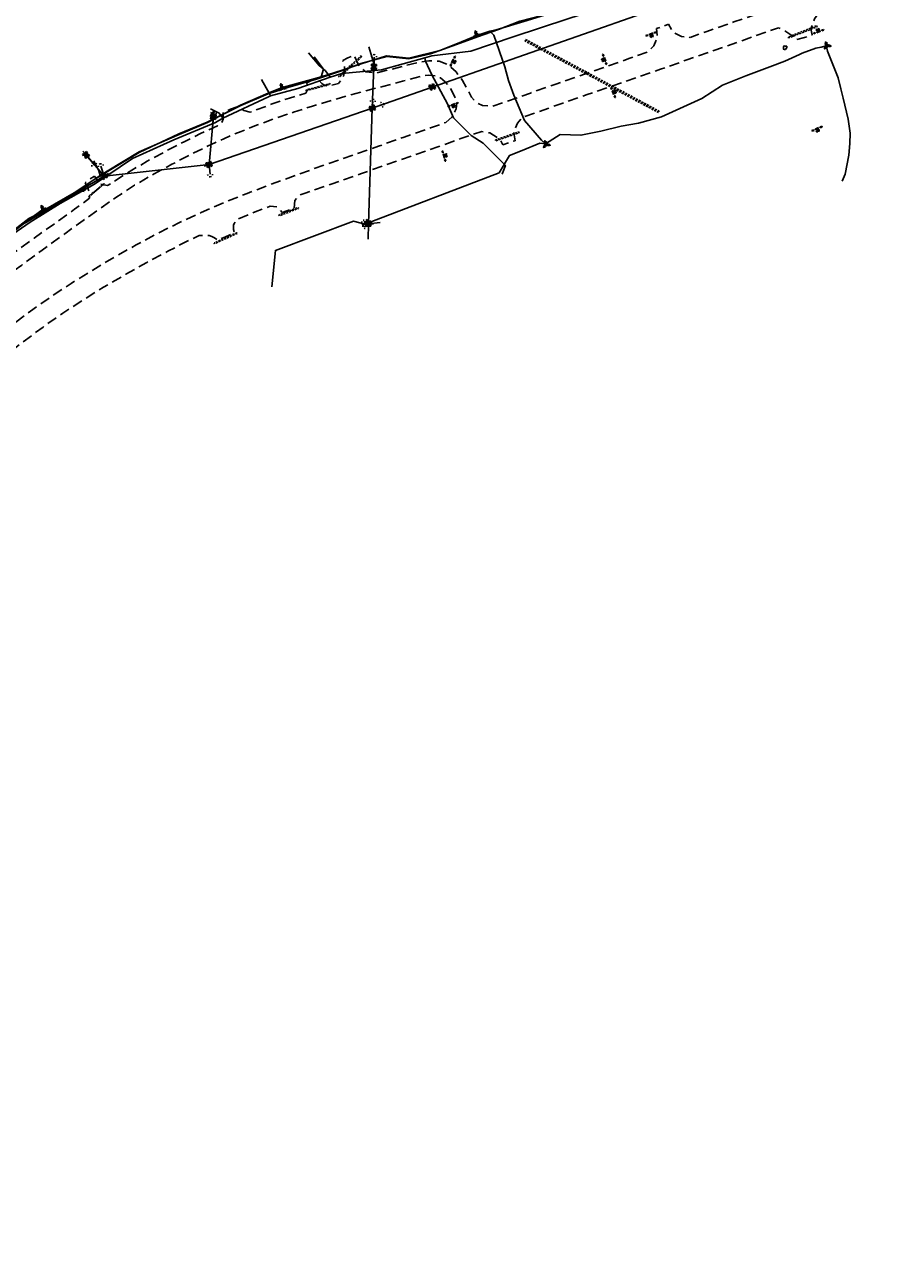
# Model space of a CAD drawing. Extents: x 137717 to 192422, y 75168 to 96003.
# Tile 6 of 36: x 139315 to 140985, y 75270 to 77695. Entities that reach past the tile are written whole.
import ezdxf
from ezdxf.enums import TextEntityAlignment as Align

# ---------------------------------------------------------------- set-up
doc = ezdxf.new("R2010")
doc.units = 0
doc.header["$LTSCALE"] = 80
doc.header["$MEASUREMENT"] = 0
doc.linetypes.add('D05', pattern=[0.075, 0.05, -0.025])
doc.linetypes.add('HIDDEN', pattern=[0.375, 0.25, -0.125])
for name, color, linetype in [('ELIS', 7, 'Continuous'), ('ELUDC', 2, 'D05'), ('ELUE', 13, 'ELEC-UG'), ('ELUEO', 1, 'OE'), ('ELUFO', 30, 'FO'), ('ELUG', 52, 'GAS'), ('ELUT', 4, 'UT'), ('ELYSP', 3, 'HIDDEN'), ('ES_MASK', 155, 'Continuous'), ('ESFS', 1, 'Continuous'), ('ESIO', 7, 'Continuous'), ('ESMask', 155, 'Continuous'), ('ESUE', 1, 'Continuous'), ('ESUT', 131, 'Continuous'), ('ESUU', 1, 'Continuous')]:
    doc.layers.add(name, color=color, linetype=linetype)
doc.styles.add('L60', font='romansm.shx', dxfattribs={"height": 3})
doc.styles.add('L80', font='simplex', dxfattribs={"height": 8})
doc.styles.add('romansm', font='romansm.shx')
doc.styles.get("Standard").update_dxf_attribs({"font": 'romans.shx'})
doc.linetypes.add('ELEC-UG', pattern='A,0.3,-0.08,0.02,-0.08,0.02,-0.08,0.02,-0.08,0.3,-0.08,["UE",Standard,S=0.08,R=0,X=-0.07,Y=-0.04],-0.08', length=1.14)
doc.linetypes.add('FO', pattern='A,0.3,-0.08,0.02,-0.08,0.02,-0.08,0.02,-0.08,0.3,-0.08,["FO",Standard,S=0.08,R=0,X=-0.07,Y=-0.04],-0.08', length=1.14)
doc.linetypes.add('GAS', pattern='A,0.3,-0.08,0.02,-0.08,0.02,-0.08,0.02,-0.08,0.3,-0.08,["G",Standard,S=0.08,R=0,X=-0.07,Y=-0.04],-0.05', length=1.11)
doc.linetypes.add('OE', pattern='A,0.25,-0.07,0.07,-0.07,0.07,-0.07,0.07,-0.07,0.25,-0.15,["OE",romansm,S=0.1,R=0,X=-0.1,Y=-0.04],-0.15', length=1.29)
doc.linetypes.add('UT', pattern='A,0.25,-0.07,0.07,-0.07,0.07,-0.07,0.25,-0.08,["UT",romansm,S=0.1,R=0,X=-0.04,Y=-0.04],-0.15', length=1.08)

# ---------------------------------------------------------------- blocks, each defined once
blk = doc.blocks.new('esuanchor')
for start, end in [(155, 205), (90, 115), (245, 270)]:
    blk.add_arc((0, 0), 0.0492, start, end)
blk = doc.blocks.new('esibldr')
blk.add_lwpolyline([(-0.007, 0.033), (-0.023, 0.027), (-0.03, 0.006), (-0.028, -0.033), (-0.01, -0.034), (0.008, -0.037), (0.022, -0.02), (0.034, 0.003), (0.034, 0.027), (0.008, 0.027)], close=True)
blk = doc.blocks.new('esuemeter')
for p, q in [((0, 0.049), (0, 0.089)), ((0, -0.089), (0, -0.049))]:
    blk.add_line(p, q)
for start, end in [(155, 205), (65, 115), (335, 25), (245, 295)]:
    blk.add_arc((0, 0), 0.0492, start, end)
at = {"layer": 'ES_MASK', "const_width": 0.0492}
blk.add_lwpolyline([(-0.025, 0, 1), (0.025, 0, 1)], format="xyb", close=True, dxfattribs=at)
at = {"style": 'L80', "flags": 9}
blk.add_attdef('Legend', (0.013, 0.032), '', height=0.08, dxfattribs=at)
blk = doc.blocks.new('esuepole')
for p, q in [((-0.049, 0), (-0.098, 0)), ((-0.049, 0.049), (-0.017, 0.049)), ((-0.049, 0.017), (-0.049, 0.049)), ((0.017, 0.049), (0.049, 0.049)), ((0.049, 0.049), (0.049, 0.017)), ((0.098, 0), (0.049, 0)), ((-0.049, -0.049), (-0.049, -0.017)), ((-0.017, -0.049), (-0.049, -0.049)), ((0.049, -0.049), (0.017, -0.049)), ((0.049, -0.017), (0.049, -0.049))]:
    blk.add_line(p, q)
at = {"layer": 'ESMask'}
blk.add_solid([(-0.049, -0.049), (-0.049, 0.049), (0.049, -0.049), (0.049, 0.049)], dxfattribs=at)
at = {"style": 'L80', "flags": 9}
blk.add_attdef('Legend', (0, 0), '', height=0.08, dxfattribs=at)
blk = doc.blocks.new('esipubsign')
at = {"layer": 'ESMask'}
h = blk.add_hatch(color=256, dxfattribs=at)
edge = h.paths.add_edge_path()
edge.add_arc((0, 0), 0.03, 90, 450)
for p, q in [((-0.03, 0.105), (-0.045, 0.105)), ((-0.045, 0.105), (-0.045, 0.066)), ((-0.045, 0.038), (-0.045, -0.039)), ((-0.03, 0.105), (-0.03, 0.066)), ((-0.03, 0.038), (-0.03, -0.039)), ((-0.045, -0.067), (-0.045, -0.106)), ((-0.03, -0.106), (-0.045, -0.106)), ((-0.03, -0.067), (-0.03, -0.106))]:
    blk.add_line(p, q)
for start, end in [(144.2314, 216.3563), (17.9702, 107.0495), (253.5383, 340.7883)]:
    blk.add_arc((0, 0), 0.03, start, end)
blk.add_solid([(-0.045, -0.106), (-0.03, -0.106), (-0.045, 0.105), (-0.03, 0.105)], dxfattribs=at)
blk = doc.blocks.new('esutped')
for points in [[(-0.032, 0.044), (0, 0.1), (0.032, 0.044)], [(-0.032, -0.05), (-0.087, -0.05), (-0.058, -0.001)], [(0.058, -0.001), (0.087, -0.05), (0.032, -0.05)]]:
    blk.add_lwpolyline(points)
at = {"layer": 'ESMask'}
blk.add_solid([(-0.087, -0.05), (0, 0.1), (0.087, -0.05)], dxfattribs=at)
at = {"style": 'L60'}
blk.add_text('T', height=0.0528, dxfattribs=at).set_placement((0, 0), align=Align.MIDDLE)

msp = doc.modelspace()

# ---------------------------------------------------------------- linework, layer by layer
at = {"layer": 'ELIS', "flags": 128}
for points in [[(140157.9, 77620.9), (140156.7, 77622.5)], [(140471, 77564), (140472.6, 77559.7)]]:
    msp.add_lwpolyline(points, dxfattribs=at)
at = {"layer": 'ELUDC', "flags": 128}
for points in [[(140866.8, 77693.3), (140867.5, 77691.4), (140811.3, 77669.3), (140810.5, 77671.1)], [(140556.5, 77523.2), (140294.7, 77663.7), (140296.1, 77666.4), (140557.9, 77525.8)], [(139975.1, 77632.8), (139930.6, 77592.3), (139929.3, 77593.7), (139973.7, 77634.3)], [(139865.9, 77565.7), (139865.5, 77567.2), (139912.6, 77580), (139913, 77578.6)], [(140237.6, 77467.8), (140283.2, 77483.8), (140282.6, 77485.7), (140237, 77469.7)], [(139470.7, 77383.3), (139440.3, 77358.2), (139439.7, 77359), (139470.1, 77384.1)], [(139813.7, 77321.1), (139812.9, 77322.9), (139850.4, 77337.4), (139851.1, 77335.5)], [(139731.1, 77286.6), (139686.5, 77266.4), (139685.9, 77267.8), (139730.5, 77288)]]:
    msp.add_lwpolyline(points, close=True, dxfattribs=at)
at = {"layer": 'ELUE', "flags": 128}
msp.add_lwpolyline([(139998.9, 77612.8), (139998.8, 77619.5), (139988.7, 77651.9)], dxfattribs=at)
at = {"layer": 'ELUEO', "flags": 128}
for points in [[(139981.4, 77304.6), (139988.2, 77305.6), (139995.8, 77531.9), (140112.9, 77573.3), (140680.1, 77771.8), (141066.4, 77907.4), (141340.2, 78003.3), (141495, 78057.7), (142060.7, 78255.3), (142381.8, 78366.9), (142703.7, 78477), (143299.4, 78609.6), (143519.4, 78658.3), (143507.2, 78683)], [(140013.6, 77538.4), (139995.8, 77531.9), (139998.9, 77612.8), (139999.3, 77631.8)], [(139675.9, 77421.7), (139995.8, 77531.9), (139996.7, 77544.6)], [(139675.9, 77421.7), (139684.5, 77515.4), (139685.1, 77521.3)], [(139451.4, 77420.2), (139435.1, 77440.3), (139470.3, 77398.8), (139675.9, 77421.7), (139678, 77402.3)], [(139265.1, 77303.1), (139278.3, 77285.4), (139470.3, 77398.8), (139464.1, 77418.2)], [(139980, 77307.9), (139988.2, 77305.6), (140011.4, 77308)], [(139987.6, 77275.3), (139988.2, 77305.6), (139982, 77301.3)]]:
    msp.add_lwpolyline(points, dxfattribs=at)
at = {"layer": 'ELUFO', "flags": 128}
msp.add_lwpolyline([(137769.1, 75269.5), (137809.8, 75328.7), (137841.8, 75374.3), (137879.4, 75428.3), (137917, 75482.5), (137940.6, 75517.9), (137942.4, 75522.1), (137945.6, 75525.8), (137961.4, 75549.1), (137992.6, 75593.8), (138033.3, 75654.4), (138074.2, 75715), (138115.8, 75777.4), (138143.4, 75822.4), (138172.8, 75861.3), (138207.8, 75903.6), (138237.4, 75942.8), (138267.6, 75997.6), (138317.4, 76071.9), (138377, 76140), (138410.1, 76186.2), (138450.5, 76240.9), (138489.6, 76296.6), (138524.6, 76343.1), (138564.9, 76397.6), (138606.8, 76458.7), (138636.1, 76498.8), (138675, 76552.5), (138692.8, 76577), (138718.1, 76606.9), (138746.7, 76645.8), (138759.9, 76665.7), (138767.8, 76673.1), (138751.9, 76718.8), (138749.4, 76724.4), (138759.7, 76729.8), (138774.6, 76752.8), (138814.6, 76806.9), (138842.7, 76846.9), (138870.5, 76886), (138919.4, 76945.9), (138951.9, 76980.6), (138999.1, 77036.2), (139034.5, 77071.2), (139083.8, 77122.2), (139135.7, 77165.8), (139175.1, 77201.8), (139201.7, 77219.5), (139249.8, 77254.1), (139282.1, 77283.6), (139323.2, 77315.9), (139357.2, 77332.4), (139412.1, 77364.8), (139447.1, 77389.6), (139477.2, 77407.8), (139539.1, 77445.3), (139617, 77481.3), (139672.3, 77504.2), (139738.4, 77537.3), (139791.6, 77559.9), (139830.4, 77572.3), (139886.6, 77588.8), (139937.2, 77605.4), (139973.1, 77619.5), (140024.3, 77632.9), (140067.6, 77628.6), (140109.9, 77638.6), (140160.7, 77656.6), (140201.8, 77671.5), (140243.2, 77686.2), (140285.1, 77702.3), (140345.2, 77717.8), (140401.5, 77743.6), (140466.1, 77764.5), (140482, 77775), (140498.5, 77776.6), (140546, 77790.6), (140583.5, 77802.9), (140587.8, 77802.8), (140679.1, 77837.3), (140773.7, 77871.2), (140914.3, 77918.6), (140991.8, 77940.8), (141057.9, 77964.2), (141104.4, 77982.5), (141265.1, 78036.8), (141308.6, 78037.9), (141326, 78041.3), (141329.5, 78042.7), (141376.5, 78058.7), (141416.6, 78073.3), (141464.5, 78090.4), (141584.8, 78131.4), (141643.5, 78152.7), (141734.1, 78183.9), (141810, 78210.6), (141872.6, 78233), (141923.2, 78251), (142006.6, 78280.2), (142010.8, 78281.2), (142013.4, 78282.8), (142097.4, 78314.6), (142219.5, 78370.4), (142270.1, 78393.3), (142291, 78399.8), (142347.5, 78414.7), (142416.2, 78436.6), (142486.5, 78459.3), (142607.8, 78484.5), (142651, 78492.3), (142655.7, 78492.4), (142662.1, 78493.4), (142727.8, 78510.8), (142798.9, 78531.9), (142856.9, 78551.3), (142893.1, 78565.1), (142896.6, 78566.1), (142947, 78580.9), (143130.3, 78634.5), (143296.4, 78681.3), (143446.4, 78713.7), (143564.5, 78732.7), (143574.4, 78735.7), (143577.1, 78737.8), (143577.1, 78738.5), (143578.9, 78738), (143587.3, 78738.5), (143592.9, 78738.8), (143598.2, 78751.8), (143597.1, 78777.8), (143595.7, 78811), (143590.1, 78898.6), (143576.1, 78960.9), (143572.7, 79022.1), (143579.1, 79046.5), (143586.1, 79059.9), (143606.2, 79143.5), (143611.8, 79217.1), (143612.8, 79268.8), (143618.8, 79292.4)], dxfattribs=at)
at = {"layer": 'ELUG', "flags": 128}
for points in [[(140250, 77402.8), (140250.7, 77404.4), (140256.6, 77419.3), (140212.9, 77463), (140189.2, 77478.6), (140154.7, 77513), (140143.1, 77540.3), (140112.4, 77597), (140100.1, 77624), (140099, 77630.4), (140112.3, 77634.6), (140188.7, 77643.3), (140271.8, 77671.5), (140378.8, 77706.8), (140473.6, 77737.8), (140529.7, 77757.2), (140574.2, 77775.3), (140640.6, 77799.1), (140686.4, 77815.1), (140763.8, 77843.1), (140817.1, 77860.7), (140879.9, 77882.7), (140958.2, 77914), (141076.2, 77952.3), (141116.8, 77967.7), (141165.6, 77983.6), (141234.6, 78007.9), (141285.6, 78023.5), (141322, 78036.8), (141327.8, 78039), (141403.2, 78066), (141454.9, 78084.5), (141554.3, 78118.9), (141644.8, 78148.9), (141684.8, 78163.6), (141715.4, 78172.5), (141761.7, 78189.4), (141818.2, 78206.8), (141873.5, 78228.4), (141910.6, 78240.8), (141952.1, 78255.3), (141989.9, 78268.4), (142038.6, 78287), (142094.4, 78306.2), (142152.8, 78326.2), (142170.7, 78331.8), (142229.1, 78352), (142290.8, 78371.1), (142340.7, 78390.6), (142352.3, 78396.2), (142357.9, 78397.9), (142432.9, 78419.8), (142478.6, 78436.3), (142609.8, 78481.7), (142648.8, 78490.8), (142644.6, 78526.8)], [(139778.7, 77587.9), (139793.8, 77561.1), (139796.6, 77555.7), (139849.6, 77570.1), (139913.2, 77592.5), (139903.9, 77604.8), (139891.6, 77615.2), (139870.7, 77640)], [(139913.2, 77592.5), (139936.4, 77599.7), (140013.8, 77607), (140099, 77630.4)], [(139703.2, 77512.4), (139792.5, 77554.3), (139796.6, 77555.7)], [(139192, 77206.7), (139216.3, 77222.7), (139283.2, 77279.1), (139325.8, 77308.5), (139384.3, 77345.4), (139451.8, 77382.9), (139526.1, 77433.4), (139607.1, 77470.1), (139688.3, 77504.1), (139703.2, 77512.4), (139695.9, 77522.1), (139678.5, 77530.8)]]:
    msp.add_lwpolyline(points, dxfattribs=at)
at = {"layer": 'ELUT', "flags": 128}
for points in [[(139450, 77428.4), (139460.2, 77409), (139462.4, 77400.1), (139476.6, 77408.7), (139539.1, 77446.3), (139617.2, 77480.4), (139672.9, 77503.7), (139737.3, 77537.9), (139791.9, 77561), (139818.9, 77572.2), (139829.1, 77575.2), (139895.7, 77593.3), (139936.9, 77606.4), (139973.7, 77618.6), (140023.8, 77634.1), (140067.1, 77629.6), (140127.8, 77645), (140159.2, 77657.3), (140200.4, 77674.3), (140226.1, 77682.7), (140238.6, 77685.3), (140299, 77703.4), (140343.7, 77717.6), (140401.4, 77742.7), (140466.1, 77765.3), (140482, 77775), (140498.2, 77777.7), (140546.4, 77789.4), (140582.5, 77805.2), (140590.8, 77822)], [(140200.4, 77674.3), (140200, 77675.7)], [(140336.3, 77460.7), (140334.8, 77461.8), (140327.4, 77469.3), (140294, 77507.5), (140273, 77557.4), (140262.7, 77586.1), (140255.7, 77613.1), (140233.8, 77674.6), (140226.1, 77682.7)], [(140244, 77404.9), (140264.4, 77439.2), (140289.4, 77449.1), (140323.9, 77463.5), (140334.8, 77461.8), (140363.8, 77480.6), (140404.3, 77478.9), (140443.4, 77486.9), (140483.3, 77496.5), (140517.3, 77502.2), (140562.5, 77515.1), (140641.3, 77550.9), (140681.9, 77576.9), (140727.3, 77595.5), (140774.6, 77613), (140803.9, 77623.8), (140832.8, 77637.2), (140838, 77639.7), (140864.6, 77649.3), (140875.2, 77651.3), (140884.8, 77653.8), (140886.7, 77654.4), (140886.5, 77649.7), (140887.6, 77643.7), (140894.1, 77627.2), (140908.1, 77591.3), (140913.9, 77569.6), (140918.4, 77551.7), (140928, 77510.4), (140931.8, 77483.2), (140931.4, 77462.6), (140929.6, 77439.9), (140922.2, 77402.3), (140916.3, 77389.2)], [(139895.7, 77593.3), (139900.1, 77608.5), (139881.8, 77632.3)], [(139799.2, 77182), (139806.1, 77253.2), (139958.9, 77310.6), (139981.4, 77304.6), (140244, 77404.9)], [(139148.3, 77188), (139155.5, 77184.6), (139173.7, 77203.2), (139191.6, 77215.9), (139200.4, 77219.6), (139250.2, 77253.1), (139282.8, 77282.5), (139324.1, 77314.6), (139351, 77334.1), (139356.4, 77334), (139411.6, 77366), (139462.4, 77400.1)]]:
    msp.add_lwpolyline(points, dxfattribs=at)
at = {"layer": 'ELYSP', "flags": 128}
for points in [[(138664.1, 76567.3), (138686.1, 76562.3), (138703.9, 76557.6), (138723.9, 76553.1), (138733.5, 76548.5), (138749.2, 76546), (138766.6, 76550.9), (138776.5, 76557), (138796.2, 76584.1), (138823, 76621.4), (138838.8, 76643.2), (138841.7, 76658), (138838.9, 76672.9), (138832.1, 76685.6), (138817.9, 76702.4), (138806, 76723.8), (138802.9, 76753.8), (138811.3, 76775.9), (138824.9, 76796.2), (138850.9, 76823.3), (138873.2, 76844.4), (138904.9, 76873.2), (138937.1, 76905), (138955.2, 76926.4), (138970, 76944.6), (138987.2, 76969.4), (139003.9, 76999.9), (139023.6, 77034.2), (139020.1, 77048.1), (139014.7, 77057), (139021.2, 77066.8), (139028, 77072.5), (139036.3, 77064.3), (139044.9, 77062.7), (139062.7, 77079.3), (139086.3, 77095.6), (139113.7, 77111.9), (139135.2, 77124.3), (139163.2, 77142.6), (139178.4, 77155), (139176.5, 77159), (139169.9, 77162.4), (139161.4, 77164.7), (139160.5, 77165.6), (139175.3, 77177.6), (139185.9, 77186.7), (139198.8, 77181.8), (139208.3, 77180.2), (139237.6, 77205.3), (139261.9, 77225.2), (139291.2, 77246.9), (139333.4, 77277.3), (139377, 77308.4), (139412.7, 77334.1), (139441.9, 77355.7), (139442.3, 77366.8), (139438.4, 77375.1), (139433, 77385.4), (139442.3, 77393.2), (139451.8, 77398.6), (139458.6, 77388.6), (139463.5, 77383), (139477.1, 77380.2), (139512.8, 77403.4), (139554.6, 77427.8), (139588.7, 77446.2), (139628.3, 77466.6), (139659.1, 77482), (139692.3, 77497.5), (139700.2, 77502.2), (139703.8, 77510.4), (139703.4, 77523.4), (139717.7, 77529.6), (139730.8, 77534.6), (139744, 77527.5), (139756.4, 77524), (139799.9, 77540.1), (139833.7, 77551.6), (139865.8, 77561.5), (139868.6, 77567.5), (139868.9, 77574.8), (139867.6, 77581.4), (139878.2, 77586.4), (139889.5, 77589), (139896.8, 77579.9), (139901.5, 77576.7), (139910.1, 77574.8), (139929.6, 77580.4), (139936.1, 77588.2), (139939.8, 77596.6), (139941.6, 77611.7), (139938.2, 77625.4), (139947.7, 77630.6), (139959.9, 77635.8), (139967.1, 77619.2), (139972.7, 77611), (139983.2, 77603.3), (140003.9, 77600.4), (140007.3, 77601.5), (140047.4, 77611.7), (140088.6, 77622), (140106.4, 77624.9), (140127, 77623.8), (140143.8, 77616.8), (140159.8, 77602.8), (140172.7, 77586), (140181.9, 77569.3), (140190.1, 77553.3), (140199.4, 77542.7), (140211.8, 77537.1), (140231.1, 77535.8), (140254.4, 77543.8), (140305.5, 77561.5), (140355.1, 77578.9), (140402.6, 77595.4), (140450.7, 77612.2), (140498.5, 77628.9), (140534.2, 77641.4), (140547.3, 77653.7), (140553.9, 77670), (140552.8, 77688.2), (140564.2, 77691.5), (140575.8, 77696.2), (140584.9, 77680.5), (140601.3, 77672.2), (140618.4, 77670.5), (140651.2, 77682), (140704.2, 77700.8), (140759.5, 77720), (140815.9, 77740.1), (140871.6, 77759.6), (140920.8, 77776.8), (140971.9, 77795), (141020.2, 77811.7), (141073, 77830.4), (141119.9, 77846.5), (141167.5, 77863), (141212.4, 77878.8), (141252.1, 77892.8), (141297.8, 77908.7), (141305.3, 77917.9), (141313.2, 77939.2), (141309.4, 77955.4), (141332.7, 77964), (141339.3, 77949.3), (141354.6, 77937.9), (141373, 77935.3), (141388.3, 77940.4), (141432, 77955.6), (141477.4, 77971.3), (141521.9, 77986.9), (141568.2, 78003.2), (141611.2, 78018.5), (141657.4, 78034.5), (141702.8, 78050.3), (141748.2, 78066.4), (141792.6, 78083.3), (141839.7, 78100.6), (141885, 78117), (141929.5, 78133.9), (141974.2, 78150), (142026, 78169.3), (142072, 78186.1), (142116.2, 78202.2), (142158.8, 78217.5), (142198.2, 78231.9), (142243.5, 78248.4), (142284.6, 78263.3), (142315.2, 78274.2), (142333.5, 78292.1), (142337.3, 78300.1), (142339.1, 78311.8), (142335.5, 78325), (142360.9, 78334.1), (142366.9, 78321.2), (142373.9, 78313), (142384.6, 78308.2), (142407.6, 78305.9), (142450.7, 78320.8), (142496.8, 78335.9), (142542.1, 78350.4), (142587.8, 78364.8), (142631.7, 78377.9), (142678.3, 78391.6), (142722.2, 78403.8), (142767.8, 78415.8), (142812.9, 78427.6), (142856.7, 78438.7), (142898.7, 78448.8), (142945.6, 78459.6), (142988.3, 78468.8), (143035.2, 78478.3), (143082.3, 78488.3), (143125.9, 78496.4), (143170.6, 78504.5), (143216.7, 78512.3), (143263.9, 78520.7), (143310.8, 78528.4), (143356.5, 78535.7), (143405.2, 78543.9), (143452.6, 78551.7), (143499.5, 78559.5), (143547, 78567.2), (143594.2, 78575.1), (143641.3, 78583), (143659.5, 78597.5), (143666.4, 78613.3), (143663.4, 78642), (143657.8, 78672.6), (143651.9, 78707.2), (143642.6, 78767.5), (143638, 78812), (143634.2, 78856.3), (143632, 78893.2), (143630.8, 78935.9), (143630.3, 78977.9), (143631.4, 79022.7), (143632.3, 79064.6), (143634.7, 79105), (143637.2, 79143.5), (143640.8, 79182.7), (143646.3, 79226.6), (143647.2, 79234.2), (143643.3, 79236.4), (143637.5, 79241.3), (143637.7, 79248), (143638.7, 79255.3), (143648.1, 79258.3), (143650.9, 79258.5), (143652.3, 79269.1)], [(145911.9, 78837.8), (145917.8, 78835.3), (145926, 78837.6), (145931.2, 78841.3), (145932.6, 78849.3), (145928.7, 78862.9), (145918.3, 78900.9), (145908.8, 78942.6), (145899.8, 78975.5), (145896.5, 78987.1), (145892.8, 79000.1), (145886.7, 79002.7), (145875.2, 79014.6), (145866.9, 79024.2), (145875.5, 79035.3), (145880.8, 79043.4), (145879, 79049.6), (145877.2, 79052.8), (145869.5, 79066.3), (145849.6, 79076.6), (145837.5, 79078.3), (145797.1, 79066.5), (145748, 79052), (145711, 79041.1), (145657.9, 79025.3), (145612.7, 79011.9), (145562.9, 78997.1), (145512.4, 78982.1), (145463, 78967.5), (145412.1, 78952.4), (145368, 78939.1), (145356.8, 78935.5), (145346.8, 78926.9), (145340.4, 78918), (145338.9, 78915.3), (145336.1, 78906.4), (145337.9, 78887.5), (145314.7, 78880.1), (145305.9, 78897.4), (145298.2, 78903.4), (145290.5, 78906.9), (145284.5, 78908.5), (145271.2, 78910), (145241.5, 78901.4), (145191.6, 78886.5), (145143.2, 78872.2), (145095.2, 78858.2), (145045.8, 78843.5), (144998.6, 78829.1), (144973.8, 78821.3), (144952.3, 78811), (144919.8, 78796.9), (144906, 78792.6), (144881.1, 78786.9), (144855.9, 78783.6), (144839.5, 78781.3), (144806.6, 78771.9), (144757.9, 78757.5), (144709.3, 78743.5), (144661.5, 78729.7), (144611.8, 78715.6), (144563.5, 78702.2), (144518.4, 78690.2), (144472.7, 78678.9), (144425.3, 78667.5), (144379.8, 78656.8), (144332.4, 78646.1), (144287, 78636), (144276.9, 78633.7), (144271.8, 78629.9), (144258.7, 78615.1), (144254.6, 78598), (144256.5, 78584.7), (144231.3, 78577.9), (144223, 78591.7), (144213.5, 78603.1), (144189.2, 78612.7), (144182.5, 78614.5), (144141, 78606.7), (144091.5, 78597.9), (144048.1, 78590), (144000.7, 78581.5), (143953, 78573.2), (143904.1, 78565.3), (143855.6, 78557.4), (143808.5, 78549.7), (143761.2, 78541.8), (143737.3, 78537.7), (143721.3, 78527.1), (143716.5, 78515.7), (143713.4, 78503.2), (143714.1, 78490), (143693.5, 78487.5), (143690.4, 78500), (143684.6, 78511.2), (143671.6, 78519.8), (143654.7, 78524), (143648.6, 78523.3), (143601.2, 78515), (143555.8, 78507.5), (143509.3, 78500), (143462.1, 78492.2), (143412.4, 78484.1), (143365, 78476.1), (143317.1, 78468), (143260.4, 78458.1), (143255.1, 78453.5), (143251.6, 78450.2), (143249.1, 78443.1), (143249.4, 78436.5), (143235.8, 78434.4), (143234.3, 78440.2), (143228.5, 78447.1), (143221.3, 78451.5), (143179.8, 78444.6), (143133.7, 78436.4), (143090.9, 78428.3), (143045.2, 78419.5), (143003.1, 78410.7), (142960.4, 78401.8), (142914.2, 78391.5), (142871.5, 78381.4), (142827.3, 78370.8), (142782.7, 78359.7), (142737.7, 78348.2), (142692.7, 78336.5), (142648.2, 78324.5), (142603.9, 78312.2), (142559.1, 78299.3), (142513, 78285.4), (142467.5, 78271.3), (142424.8, 78257.7), (142381.3, 78243.6), (142343.4, 78230.9), (142300.8, 78216.6), (142259.6, 78202.3), (142214.3, 78186.6), (142174.7, 78172.9), (142132.9, 78158.4), (142087.4, 78142.5), (142043.5, 78127.2), (141990.2, 78108.5), (141945.5, 78092.8), (141901.2, 78077.5), (141856.2, 78061.3), (141808.2, 78044.8), (141763.1, 78029.3), (141717.4, 78013.3), (141672, 77997.3), (141627.1, 77981.8), (141582.8, 77966.1), (141536.5, 77949.6), (141492.1, 77934.5), (141446.4, 77918.4), (141402.1, 77902.9), (141357.3, 77887.4), (141314, 77872.2), (141266.3, 77855.7), (141226.6, 77841.7), (141181.7, 77825.9), (141133.7, 77809.1), (141087.1, 77792.8), (141034.8, 77774.6), (140986.3, 77757.8), (140935.1, 77740), (140886.6, 77722.7), (140868.8, 77716.3), (140861.8, 77707.1), (140854.9, 77687.2), (140857.3, 77675.4), (140842.4, 77670.2), (140825.8, 77666), (140817.9, 77674), (140800.6, 77685.8), (140791.6, 77689.3), (140773.4, 77683.1), (140718.8, 77663.6), (140665.1, 77644.7), (140612, 77626.3), (140560.6, 77608.1), (140512.2, 77591.3), (140465, 77574.7), (140417, 77558.5), (140369, 77541.7), (140320.2, 77524.5), (140290.1, 77514), (140280, 77502.5), (140272.7, 77483.6), (140275.4, 77467.9), (140262.6, 77464.3), (140251.7, 77460.2), (140245.8, 77471.3), (140225.8, 77483.3), (140210.2, 77486.4), (140169.5, 77472.2), (140124.3, 77456.1), (140072.3, 77438.1), (140022, 77420.5), (139972.6, 77403.2), (139917.2, 77383.7), (139864.5, 77365.2), (139852.1, 77361), (139844.2, 77350.8), (139842.8, 77336.1), (139819.4, 77327.7), (139809, 77338.4), (139796, 77340.1), (139766.1, 77328.6), (139730.9, 77313.8), (139725.1, 77306.1), (139723.6, 77302.5), (139723.7, 77294.2), (139725.6, 77287.8), (139706.6, 77279.3), (139692.5, 77273.1), (139686.4, 77278.2), (139681.7, 77280.7), (139675.9, 77282.5), (139656.3, 77282.2), (139636.5, 77273), (139595.5, 77251.7), (139553.8, 77229.7), (139513.2, 77206.7), (139469.5, 77181.4), (139429.2, 77156.5), (139389.7, 77130.5), (139350.9, 77103.2), (139311.8, 77074.3), (139272.7, 77043.8), (139234.3, 77012.6), (139200.4, 76982.2), (139167.7, 76951.2), (139134.8, 76918.6), (139103.1, 76885.7), (139072.6, 76851.6), (139042.8, 76815.9), (139013.3, 76780.6), (138984, 76742.6), (138954.5, 76704.9), (138926.5, 76667.8), (138898.1, 76629.4), (138869.1, 76588.9), (138841.8, 76551), (138836.4, 76544), (138834.7, 76534.1), (138837.1, 76524), (138845.6, 76512.4), (138858.3, 76501), (138849.8, 76489.6), (138843.9, 76480.2), (138829, 76488.6), (138815.7, 76492.1), (138804.9, 76491), (138792.5, 76484.6), (138786.6, 76477.6), (138758.5, 76439.7), (138728.3, 76398.7), (138699.6, 76359.1), (138670.7, 76319.3), (138641.4, 76279.6), (138612.3, 76239.6), (138583.5, 76200.5), (138555.7, 76162.4), (138531.4, 76128.9), (138530.1, 76121.8), (138530.5, 76114.6)]]:
    msp.add_lwpolyline(points, dxfattribs=at)
msp.add_lwpolyline([(138863.7, 76707.1), (138877, 76708), (138894.3, 76716.3), (138911.6, 76737.8), (138942.6, 76775.6), (138973.7, 76811.7), (139005, 76846.9), (139036.9, 76881.6), (139069.7, 76915.4), (139103.2, 76948.1), (139137.8, 76980.3), (139172.6, 77011.6), (139208, 77042), (139248.1, 77074.6), (139286.7, 77104.7), (139326.5, 77134.5), (139366, 77162.3), (139405.8, 77188.6), (139448, 77214.7), (139491.1, 77240.5), (139533.1, 77264), (139575.8, 77287), (139616.9, 77307.4), (139660.5, 77327.4), (139704.6, 77346.5), (139750.6, 77365), (139797.7, 77382.9), (139849.6, 77401.9), (139903.6, 77421.1), (139958.1, 77440.2), (140008.1, 77457.5), (140058.2, 77475.2), (140109.6, 77493.2), (140140, 77504), (140152.1, 77514.9), (140160, 77530.3), (140161.6, 77544.6), (140154.6, 77559), (140147.4, 77572.9), (140138.8, 77583.4), (140129.2, 77591.2), (140119.8, 77595), (140105.9, 77596.6), (140094.7, 77595), (140054.8, 77584.5), (140016.1, 77574.3), (139981.5, 77565.4), (139949.6, 77556.9), (139915.6, 77546.9), (139878.7, 77535.9), (139841.6, 77523.9), (139810.3, 77513.4), (139769, 77498.4), (139738.6, 77486.4), (139704.7, 77472), (139671.1, 77456.3), (139640.9, 77441.4), (139603.2, 77421.9), (139568.3, 77403.3), (139529.8, 77380.8), (139493.6, 77357.1), (139462.8, 77335.3), (139429.3, 77311.7), (139393.4, 77286), (139349.2, 77253.8), (139309.1, 77224.6), (139280.5, 77203.3), (139255.7, 77184.8), (139230.1, 77161.4), (139207.1, 77142.2), (139180.4, 77120.3), (139152.5, 77102), (139127.7, 77088.4), (139102.7, 77073.1), (139080.5, 77058), (139064.4, 77042.7), (139046.2, 77018.7), (139027.4, 76984.3), (139011, 76953.5), (138992.5, 76926.9), (138976.2, 76906.5), (138957.1, 76884.9), (138923.6, 76852.2), (138890.5, 76821.4), (138869.6, 76801.4), (138845.8, 76776.5), (138835.7, 76761.8), (138831.3, 76748.1), (138833.1, 76733.1), (138840.8, 76718.8), (138850.8, 76709.7)], close=True, dxfattribs=at)

# ---------------------------------------------------------------- block references
at = {"layer": 'ESFS', "zscale": 100}
for p, xscale, yscale, rotation in [((140543.1, 77673.6), 99.99999999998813, 99.99999999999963, 290.3056269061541), ((140868.6, 77685.2), 100.0000000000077, 99.99999999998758, 110.9373991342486), ((140156.7, 77622.5), 100.0000000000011, 100.0000000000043, 333.829223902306), ((140447.5, 77626.1), 100.0000000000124, 100.0000000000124, 199.8111010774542), ((140471, 77564), 100.0000000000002, 100.0000000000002, 23.06298606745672), ((140155.3, 77535.2), 99.99999999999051, 99.99999999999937, 291.2337402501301), ((140868.4, 77488.1), 100.0000000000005, 100.0000000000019, 292.6392171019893), ((140139.7, 77439.2), 100.0000000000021, 99.99999999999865, 16.88469007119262), ((139430.3, 77371.8), 100.0000000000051, 99.99999999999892, 306.6551125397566)]:
    msp.add_blockref('esipubsign', p, dxfattribs=dict(at, xscale=xscale, yscale=yscale, rotation=rotation))
at = {"layer": 'ESIO', "xscale": 100, "yscale": 100, "zscale": 100}
msp.add_blockref('esibldr', (140804.1, 77650.5), dxfattribs=at)
at = {"layer": 'ESUE', "xscale": 100, "yscale": 100, "zscale": 100}
msp.add_blockref('esuemeter', (139683.6, 77516.1), dxfattribs=at)
at = {"layer": 'ESUT', "zscale": 80}
for p, xscale, yscale, rotation in [((140200, 77675.7), 79.99999999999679, 79.99999999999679, 21.30820610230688), ((140886.7, 77654.4), 80.00000000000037, 80.00000000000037, 22.8756259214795), ((139818.9, 77572.2), 79.99999999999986, 79.99999999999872, 18.30990743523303), ((140336.3, 77460.7), 80.00000000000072, 80.00000000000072, 20.43650870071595), ((139351, 77334.1), 79.99999999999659, 79.99999999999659, 31.29759513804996), ((139987.7, 77306.5), 80.00000000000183, 80.00000000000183, 24.25333513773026)]:
    msp.add_blockref('esutped', p, dxfattribs=dict(at, xscale=xscale, yscale=yscale, rotation=rotation))
at = {"layer": 'ESUU', "zscale": 100}
for name, p, xscale, yscale, rotation in [('esuepole', (139998.9, 77612.8), 99.99999999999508, 99.99999999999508, 267.6051136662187), ('esuanchor', (139999.3, 77631.8), 99.99999999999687, 99.99999999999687, 267.2600733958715), ('esuepole', (140112.9, 77573.3), 99.99999999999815, 99.99999999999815, 21.37592082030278), ('esuanchor', (139996.7, 77544.6), 99.99999999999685, 99.99999999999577, 265.7053507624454), ('esuepole', (139684.5, 77515.4), 100.000000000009, 99.99999999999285, 261.9569017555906), ('esuanchor', (139685.1, 77521.3), 99.99999999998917, 100.0000000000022, 264.2424984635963), ('esuepole', (139995.8, 77531.9), 100.0000000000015, 100.0000000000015, 20.42390467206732), ('esuanchor', (140013.6, 77538.4), 100.0000000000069, 100.0000000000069, 199.3662322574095), ('esuepole', (139435.1, 77440.3), 99.99999999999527, 99.99999999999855, 308.4946822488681), ('esuepole', (139675.9, 77421.7), 100.0000000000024, 100.0000000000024, 19.95877125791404), ('esuanchor', (139451.4, 77420.2), 100.000000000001, 99.99999999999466, 297.9840275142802), ('esuanchor', (139464.1, 77418.2), 100.0000000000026, 100.0000000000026, 283.9462366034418), ('esuepole', (139470.3, 77398.8), 99.99999999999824, 99.99999999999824, 29.63409849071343), ('esuanchor', (139678, 77402.3), 100.0000000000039, 100.0000000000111, 95.2113503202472)]:
    msp.add_blockref(name, p, dxfattribs=dict(at, xscale=xscale, yscale=yscale, rotation=rotation))
at = {"layer": 'ESUU', "xscale": 100, "yscale": 100, "zscale": 100}
for name, p in [('esuanchor', (139980, 77307.9)), ('esuanchor', (139981.4, 77304.6)), ('esuepole', (139988.2, 77305.6)), ('esuanchor', (139982, 77301.3))]:
    msp.add_blockref(name, p, dxfattribs=at)

doc.saveas('drawing.dxf')
